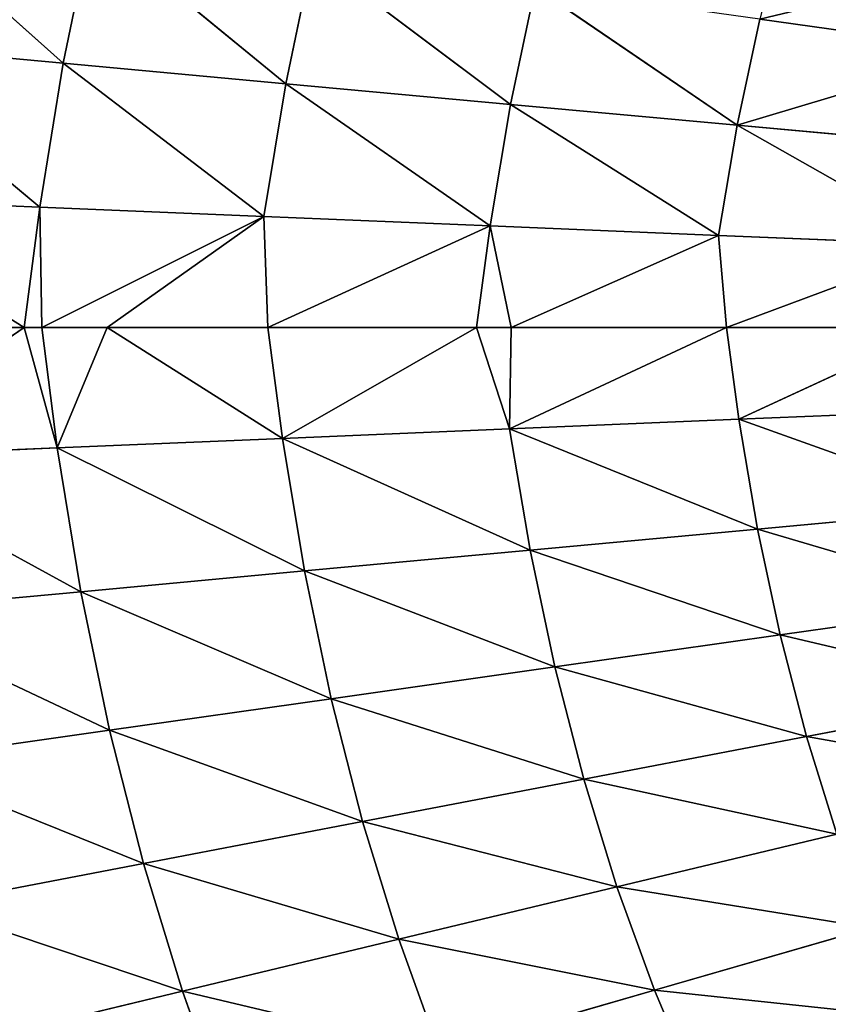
# Model space of a CAD drawing. Extents: x 0 to 500, y 0 to 390.
# Tile 220 of 256: x 140 to 170, y 170 to 206. Entities that reach past the tile are written whole.
import ezdxf

# ---------------------------------------------------------------- set-up
doc = ezdxf.new("R2010")
doc.units = 0
doc.header["$LTSCALE"] = 25.4
doc.layers.get('0').update_dxf_attribs({"linetype": 'CONTINUOUS'})

# ---------------------------------------------------------------- blocks, each defined once
blk = doc.blocks.new('ATLANTA505_-_S_STL')
at = {"color": 0}
for p, q in [((140.25, 29.664, 194.991), (129.891, 30.931, 194.991)), ((140.25, 29.664, 194.991), (129.891, 30.931, 194.991)), ((140.831, 29.609, 190.487), (132.519, 30.598, 190.141)), ((132.519, 30.598, 190.141), (140.25, 29.664, 194.991)), ((132.519, 30.598, 190.141), (140.25, 29.664, 194.991)), ((140.831, 29.609, 190.487), (132.519, 30.598, 190.141)), ((133.139, 30.519, 199.851), (140.25, 29.664, 194.991)), ((133.139, 30.519, 199.851), (140.25, 29.664, 194.991)), ((133.139, 30.519, 199.851), (141.487, 29.537, 199.501)), ((133.139, 30.519, 199.851), (141.487, 29.537, 199.501)), ((133.139, 30.519, 199.851), (142.375, 29.478, 204.889)), ((133.139, 30.519, 199.851), (142.375, 29.478, 204.889)), ((141.716, 29.549, 185.097), (133.458, 30.525, 184.336)), ((133.458, 30.525, 184.336), (140.831, 29.609, 190.487)), ((133.458, 30.525, 184.336), (140.831, 29.609, 190.487)), ((141.716, 29.549, 185.097), (133.458, 30.525, 184.336)), ((134.081, 30.447, 205.658), (142.375, 29.478, 204.889)), ((134.081, 30.447, 205.658), (142.375, 29.478, 204.889)), ((134.081, 30.447, 205.658), (143.452, 29.428, 210.078)), ((134.081, 30.447, 205.658), (143.452, 29.428, 210.078)), ((141.716, 29.549, 185.097), (134.6, 30.463, 178.744)), ((141.716, 29.549, 185.097), (134.6, 30.463, 178.744)), ((135.228, 30.385, 211.25), (143.452, 29.428, 210.078)), ((135.228, 30.385, 211.25), (143.452, 29.428, 210.078)), ((135.228, 30.385, 211.25), (144.718, 29.386, 215.068)), ((135.228, 30.385, 211.25), (144.718, 29.386, 215.068)), ((136.581, 30.334, 216.627), (144.718, 29.386, 215.068)), ((136.581, 30.334, 216.627), (144.718, 29.386, 215.068)), ((136.581, 30.334, 216.627), (146.177, 29.353, 219.857)), ((136.581, 30.334, 216.627), (146.177, 29.353, 219.857)), ((138.142, 30.294, 221.786), (146.177, 29.353, 219.857)), ((138.142, 30.294, 221.786), (146.177, 29.353, 219.857)), ((140.905, 29.591, 194.991), (140.25, 29.664, 194.991)), ((140.25, 29.664, 194.991), (141.487, 29.537, 199.501)), ((140.25, 29.664, 194.991), (141.487, 29.537, 199.501)), ((140.831, 29.609, 190.487), (140.25, 29.664, 194.991)), ((140.905, 29.591, 194.991), (140.25, 29.664, 194.991)), ((140.831, 29.609, 190.487), (140.25, 29.664, 194.991)), ((149.232, 28.75, 190.837), (140.831, 29.609, 190.487)), ((140.831, 29.609, 190.487), (140.905, 29.591, 194.991)), ((140.831, 29.609, 190.487), (140.905, 29.591, 194.991)), ((141.716, 29.549, 185.097), (140.831, 29.609, 190.487)), ((149.232, 28.75, 190.837), (140.831, 29.609, 190.487)), ((141.716, 29.549, 185.097), (140.831, 29.609, 190.487)), ((143.354, 29.328, 194.991), (140.905, 29.591, 194.991)), ((140.905, 29.591, 194.991), (141.487, 29.537, 199.501)), ((140.905, 29.591, 194.991), (141.487, 29.537, 199.501)), ((149.232, 28.75, 190.837), (140.905, 29.591, 194.991)), ((143.354, 29.328, 194.991), (140.905, 29.591, 194.991)), ((149.232, 28.75, 190.837), (140.905, 29.591, 194.991)), ((141.487, 29.537, 199.501), (143.354, 29.328, 194.991)), ((142.375, 29.478, 204.889), (141.487, 29.537, 199.501)), ((150.754, 28.638, 204.113), (141.487, 29.537, 199.501)), ((142.375, 29.478, 204.889), (141.487, 29.537, 199.501)), ((150.754, 28.638, 204.113), (141.487, 29.537, 199.501)), ((149.925, 28.685, 199.147), (141.487, 29.537, 199.501)), ((149.925, 28.685, 199.147), (141.487, 29.537, 199.501)), ((141.487, 29.537, 199.501), (143.354, 29.328, 194.991)), ((150.059, 28.702, 185.865), (141.716, 29.549, 185.097)), ((141.716, 29.549, 185.097), (149.232, 28.75, 190.837)), ((141.716, 29.549, 185.097), (149.232, 28.75, 190.837)), ((141.716, 29.549, 185.097), (142.789, 29.498, 179.904)), ((141.716, 29.549, 185.097), (142.789, 29.498, 179.904)), ((150.059, 28.702, 185.865), (141.716, 29.549, 185.097)), ((143.452, 29.428, 210.078), (142.375, 29.478, 204.889)), ((151.756, 28.597, 208.897), (142.375, 29.478, 204.889)), ((143.452, 29.428, 210.078), (142.375, 29.478, 204.889)), ((151.756, 28.597, 208.897), (142.375, 29.478, 204.889)), ((150.754, 28.638, 204.113), (142.375, 29.478, 204.889)), ((150.754, 28.638, 204.113), (142.375, 29.478, 204.889)), ((150.059, 28.702, 185.865), (142.789, 29.498, 179.904)), ((150.059, 28.702, 185.865), (142.789, 29.498, 179.904)), ((149.925, 28.685, 199.147), (143.354, 29.328, 194.991)), ((149.925, 28.685, 199.147), (143.354, 29.328, 194.991)), ((149.378, 28.729, 194.991), (143.354, 29.328, 194.991)), ((149.232, 28.75, 190.837), (143.354, 29.328, 194.991)), ((149.378, 28.729, 194.991), (143.354, 29.328, 194.991)), ((149.232, 28.75, 190.837), (143.354, 29.328, 194.991)), ((144.718, 29.386, 215.068), (143.452, 29.428, 210.078)), ((152.934, 28.564, 213.497), (143.452, 29.428, 210.078)), ((144.718, 29.386, 215.068), (143.452, 29.428, 210.078)), ((152.934, 28.564, 213.497), (143.452, 29.428, 210.078)), ((151.756, 28.597, 208.897), (143.452, 29.428, 210.078)), ((151.756, 28.597, 208.897), (143.452, 29.428, 210.078)), ((146.177, 29.353, 219.857), (144.718, 29.386, 215.068)), ((154.287, 28.538, 217.911), (144.718, 29.386, 215.068)), ((146.177, 29.353, 219.857), (144.718, 29.386, 215.068)), ((154.287, 28.538, 217.911), (144.718, 29.386, 215.068)), ((152.934, 28.564, 213.497), (144.718, 29.386, 215.068)), ((152.934, 28.564, 213.497), (144.718, 29.386, 215.068)), ((147.829, 29.328, 224.443), (146.177, 29.353, 219.857)), ((154.287, 28.538, 217.911), (146.177, 29.353, 219.857)), ((147.829, 29.328, 224.443), (146.177, 29.353, 219.857)), ((154.287, 28.538, 217.911), (146.177, 29.353, 219.857)), ((157.714, 28.009, 191.189), (149.232, 28.75, 190.837)), ((149.232, 28.75, 190.837), (149.378, 28.729, 194.991)), ((149.232, 28.75, 190.837), (149.378, 28.729, 194.991)), ((150.059, 28.702, 185.865), (149.232, 28.75, 190.837)), ((157.714, 28.009, 191.189), (149.232, 28.75, 190.837)), ((150.059, 28.702, 185.865), (149.232, 28.75, 190.837)), ((157.207, 28.044, 194.991), (149.378, 28.729, 194.991)), ((149.378, 28.729, 194.991), (149.925, 28.685, 199.147)), ((149.378, 28.729, 194.991), (149.925, 28.685, 199.147)), ((157.207, 28.044, 194.991), (149.378, 28.729, 194.991)), ((149.925, 28.685, 199.147), (157.207, 28.044, 194.991)), ((149.925, 28.685, 199.147), (157.207, 28.044, 194.991)), ((149.925, 28.685, 199.147), (158.443, 27.951, 198.791)), ((149.925, 28.685, 199.147), (158.443, 27.951, 198.791)), ((149.925, 28.685, 199.147), (159.211, 27.914, 203.332)), ((149.925, 28.685, 199.147), (159.211, 27.914, 203.332)), ((149.925, 28.685, 199.147), (150.754, 28.638, 204.113)), ((149.925, 28.685, 199.147), (150.754, 28.638, 204.113)), ((158.48, 27.971, 186.638), (150.059, 28.702, 185.865)), ((150.059, 28.702, 185.865), (157.714, 28.009, 191.189)), ((150.059, 28.702, 185.865), (157.714, 28.009, 191.189)), ((150.059, 28.702, 185.865), (151.059, 28.661, 181.074)), ((150.059, 28.702, 185.865), (151.059, 28.661, 181.074)), ((158.48, 27.971, 186.638), (150.059, 28.702, 185.865)), ((150.754, 28.638, 204.113), (159.211, 27.914, 203.332)), ((150.754, 28.638, 204.113), (159.211, 27.914, 203.332)), ((150.754, 28.638, 204.113), (160.135, 27.882, 207.706)), ((150.754, 28.638, 204.113), (160.135, 27.882, 207.706)), ((150.754, 28.638, 204.113), (151.756, 28.597, 208.897)), ((150.754, 28.638, 204.113), (151.756, 28.597, 208.897)), ((158.48, 27.971, 186.638), (151.059, 28.661, 181.074)), ((158.48, 27.971, 186.638), (151.059, 28.661, 181.074)), ((151.756, 28.597, 208.897), (160.135, 27.882, 207.706)), ((151.756, 28.597, 208.897), (160.135, 27.882, 207.706)), ((151.756, 28.597, 208.897), (161.219, 27.856, 211.913)), ((151.756, 28.597, 208.897), (161.219, 27.856, 211.913)), ((151.756, 28.597, 208.897), (152.934, 28.564, 213.497)), ((151.756, 28.597, 208.897), (152.934, 28.564, 213.497)), ((152.934, 28.564, 213.497), (161.219, 27.856, 211.913)), ((152.934, 28.564, 213.497), (161.219, 27.856, 211.913)), ((152.934, 28.564, 213.497), (162.464, 27.835, 215.951)), ((152.934, 28.564, 213.497), (162.464, 27.835, 215.951)), ((152.934, 28.564, 213.497), (154.287, 28.538, 217.911)), ((152.934, 28.564, 213.497), (154.287, 28.538, 217.911)), ((154.287, 28.538, 217.911), (162.464, 27.835, 215.951)), ((154.287, 28.538, 217.911), (162.464, 27.835, 215.951)), ((154.287, 28.538, 217.911), (155.817, 28.518, 222.14)), ((154.287, 28.538, 217.911), (155.817, 28.518, 222.14)), ((155.817, 28.518, 222.14), (163.87, 27.819, 219.819)), ((155.817, 28.518, 222.14), (163.87, 27.819, 219.819)), ((158.499, 27.941, 194.991), (157.207, 28.044, 194.991)), ((157.207, 28.044, 194.991), (158.443, 27.951, 198.791)), ((157.207, 28.044, 194.991), (158.443, 27.951, 198.791)), ((157.714, 28.009, 191.189), (157.207, 28.044, 194.991)), ((158.499, 27.941, 194.991), (157.207, 28.044, 194.991)), ((157.714, 28.009, 191.189), (157.207, 28.044, 194.991)), ((166.268, 27.375, 191.543), (157.714, 28.009, 191.189)), ((157.714, 28.009, 191.189), (158.499, 27.941, 194.991)), ((157.714, 28.009, 191.189), (158.499, 27.941, 194.991)), ((158.48, 27.971, 186.638), (157.714, 28.009, 191.189)), ((166.268, 27.375, 191.543), (157.714, 28.009, 191.189)), ((158.48, 27.971, 186.638), (157.714, 28.009, 191.189)), ((167.737, 27.294, 202.546), (158.443, 27.951, 198.791)), ((158.443, 27.951, 198.791), (159.211, 27.914, 203.332)), ((167.737, 27.294, 202.546), (158.443, 27.951, 198.791)), ((167.034, 27.323, 198.433), (158.443, 27.951, 198.791)), ((167.034, 27.323, 198.433), (158.443, 27.951, 198.791)), ((158.499, 27.941, 194.991), (158.443, 27.951, 198.791)), ((158.499, 27.941, 194.991), (158.443, 27.951, 198.791)), ((158.443, 27.951, 198.791), (159.211, 27.914, 203.332)), ((166.971, 27.345, 187.416), (158.48, 27.971, 186.638)), ((158.48, 27.971, 186.638), (166.268, 27.375, 191.543)), ((158.48, 27.971, 186.638), (166.268, 27.375, 191.543)), ((158.48, 27.971, 186.638), (159.404, 27.939, 182.252)), ((158.48, 27.971, 186.638), (159.404, 27.939, 182.252)), ((166.971, 27.345, 187.416), (158.48, 27.971, 186.638)), ((166.568, 27.35, 194.991), (158.499, 27.941, 194.991)), ((166.268, 27.375, 191.543), (158.499, 27.941, 194.991)), ((166.568, 27.35, 194.991), (158.499, 27.941, 194.991)), ((166.268, 27.375, 191.543), (158.499, 27.941, 194.991)), ((168.581, 27.269, 206.508), (159.211, 27.914, 203.332)), ((159.211, 27.914, 203.332), (160.135, 27.882, 207.706)), ((168.581, 27.269, 206.508), (159.211, 27.914, 203.332)), ((167.737, 27.294, 202.546), (159.211, 27.914, 203.332)), ((167.737, 27.294, 202.546), (159.211, 27.914, 203.332)), ((159.211, 27.914, 203.332), (160.135, 27.882, 207.706)), ((166.971, 27.345, 187.416), (159.404, 27.939, 182.252)), ((166.971, 27.345, 187.416), (159.404, 27.939, 182.252)), ((169.569, 27.249, 210.319), (160.135, 27.882, 207.706)), ((160.135, 27.882, 207.706), (161.219, 27.856, 211.913)), ((169.569, 27.249, 210.319), (160.135, 27.882, 207.706)), ((168.581, 27.269, 206.508), (160.135, 27.882, 207.706)), ((168.581, 27.269, 206.508), (160.135, 27.882, 207.706)), ((160.135, 27.882, 207.706), (161.219, 27.856, 211.913)), ((169.569, 27.249, 210.319), (161.219, 27.856, 211.913)), ((161.219, 27.856, 211.913), (162.464, 27.835, 215.951)), ((169.569, 27.249, 210.319), (161.219, 27.856, 211.913)), ((161.219, 27.856, 211.913), (162.464, 27.835, 215.951)), ((170.702, 27.233, 213.977), (162.464, 27.835, 215.951)), ((162.464, 27.835, 215.951), (163.87, 27.819, 219.819)), ((170.702, 27.233, 213.977), (162.464, 27.835, 215.951)), ((162.464, 27.835, 215.951), (163.87, 27.819, 219.819)), ((171.981, 27.221, 217.481), (163.87, 27.819, 219.819)), ((163.87, 27.819, 219.819), (165.436, 27.809, 223.518)), ((171.981, 27.221, 217.481), (163.87, 27.819, 219.819)), ((163.87, 27.819, 219.819), (165.436, 27.809, 223.518)), ((174.888, 26.834, 191.9), (166.268, 27.375, 191.543)), ((166.268, 27.375, 191.543), (166.568, 27.35, 194.991)), ((166.268, 27.375, 191.543), (166.568, 27.35, 194.991)), ((166.971, 27.345, 187.416), (166.268, 27.375, 191.543)), ((174.888, 26.834, 191.9), (166.268, 27.375, 191.543)), ((166.971, 27.345, 187.416), (166.268, 27.375, 191.543)), ((174.465, 26.855, 194.991), (166.568, 27.35, 194.991)), ((166.568, 27.35, 194.991), (167.034, 27.323, 198.433)), ((166.568, 27.35, 194.991), (167.034, 27.323, 198.433)), ((174.465, 26.855, 194.991), (166.568, 27.35, 194.991)), ((175.524, 26.812, 188.199), (166.971, 27.345, 187.416)), ((166.971, 27.345, 187.416), (174.888, 26.834, 191.9)), ((166.971, 27.345, 187.416), (174.888, 26.834, 191.9)), ((166.971, 27.345, 187.416), (167.816, 27.32, 183.438)), ((175.524, 26.812, 188.199), (166.971, 27.345, 187.416)), ((166.971, 27.345, 187.416), (167.816, 27.32, 183.438)), ((167.034, 27.323, 198.433), (174.465, 26.855, 194.991)), ((167.737, 27.294, 202.546), (167.034, 27.323, 198.433)), ((167.034, 27.323, 198.433), (174.465, 26.855, 194.991)), ((167.034, 27.323, 198.433), (175.689, 26.789, 198.072)), ((167.034, 27.323, 198.433), (175.689, 26.789, 198.072)), ((167.034, 27.323, 198.433), (176.324, 26.767, 201.754)), ((167.034, 27.323, 198.433), (176.324, 26.767, 201.754)), ((167.737, 27.294, 202.546), (167.034, 27.323, 198.433)), ((168.581, 27.269, 206.508), (167.737, 27.294, 202.546)), ((167.737, 27.294, 202.546), (176.324, 26.767, 201.754)), ((167.737, 27.294, 202.546), (176.324, 26.767, 201.754)), ((167.737, 27.294, 202.546), (177.086, 26.748, 205.302)), ((167.737, 27.294, 202.546), (177.086, 26.748, 205.302)), ((168.581, 27.269, 206.508), (167.737, 27.294, 202.546)), ((167.816, 27.32, 183.438), (176.286, 26.793, 184.632)), ((167.816, 27.32, 183.438), (176.286, 26.793, 184.632)), ((169.569, 27.249, 210.319), (168.581, 27.269, 206.508)), ((168.581, 27.269, 206.508), (177.086, 26.748, 205.302)), ((168.581, 27.269, 206.508), (177.086, 26.748, 205.302)), ((169.569, 27.249, 210.319), (168.581, 27.269, 206.508)), ((170.702, 27.233, 213.977), (169.569, 27.249, 210.319)), ((169.569, 27.249, 210.319), (177.975, 26.732, 208.715)), ((169.569, 27.249, 210.319), (177.975, 26.732, 208.715)), ((170.702, 27.233, 213.977), (169.569, 27.249, 210.319))]:
    blk.add_line(p, q, dxfattribs=at)
mesh = blk.add_polyface(dxfattribs=at)
corners = [(133.139, 30.519, 199.851), (140.25, 29.664, 194.991), (129.891, 30.931, 194.991)]
mesh.append_faces([[corners[k] for k in face] for face in [(0, 1, 2)]], dxfattribs={"color": 0})
mesh = blk.add_polyface(dxfattribs=at)
corners = [(140.25, 29.664, 194.991), (132.519, 30.598, 190.141), (129.891, 30.931, 194.991)]
mesh.append_faces([[corners[k] for k in face] for face in [(0, 1, 2)]], dxfattribs={"color": 0})
mesh = blk.add_polyface(dxfattribs=at)
corners = [(140.25, 29.664, 194.991), (140.831, 29.609, 190.487), (132.519, 30.598, 190.141)]
mesh.append_faces([[corners[k] for k in face] for face in [(0, 1, 2)]], dxfattribs={"color": 0})
mesh = blk.add_polyface(dxfattribs=at)
corners = [(140.831, 29.609, 190.487), (133.458, 30.525, 184.336), (132.519, 30.598, 190.141)]
mesh.append_faces([[corners[k] for k in face] for face in [(0, 1, 2)]], dxfattribs={"color": 0})
mesh = blk.add_polyface(dxfattribs=at)
corners = [(133.139, 30.519, 199.851), (141.487, 29.537, 199.501), (140.25, 29.664, 194.991)]
mesh.append_faces([[corners[k] for k in face] for face in [(0, 1, 2)]], dxfattribs={"color": 0})
mesh = blk.add_polyface(dxfattribs=at)
corners = [(142.375, 29.478, 204.889), (141.487, 29.537, 199.501), (133.139, 30.519, 199.851)]
mesh.append_faces([[corners[k] for k in face] for face in [(0, 1, 2)]], dxfattribs={"color": 0})
mesh = blk.add_polyface(dxfattribs=at)
corners = [(134.081, 30.447, 205.658), (142.375, 29.478, 204.889), (133.139, 30.519, 199.851)]
mesh.append_faces([[corners[k] for k in face] for face in [(0, 1, 2)]], dxfattribs={"color": 0})
mesh = blk.add_polyface(dxfattribs=at)
corners = [(140.831, 29.609, 190.487), (141.716, 29.549, 185.097), (133.458, 30.525, 184.336)]
mesh.append_faces([[corners[k] for k in face] for face in [(0, 1, 2)]], dxfattribs={"color": 0})
mesh = blk.add_polyface(dxfattribs=at)
corners = [(141.716, 29.549, 185.097), (134.6, 30.463, 178.744), (133.458, 30.525, 184.336)]
mesh.append_faces([[corners[k] for k in face] for face in [(0, 1, 2)]], dxfattribs={"color": 0})
mesh = blk.add_polyface(dxfattribs=at)
corners = [(143.452, 29.428, 210.078), (142.375, 29.478, 204.889), (134.081, 30.447, 205.658)]
mesh.append_faces([[corners[k] for k in face] for face in [(0, 1, 2)]], dxfattribs={"color": 0})
mesh = blk.add_polyface(dxfattribs=at)
corners = [(135.228, 30.385, 211.25), (143.452, 29.428, 210.078), (134.081, 30.447, 205.658)]
mesh.append_faces([[corners[k] for k in face] for face in [(0, 1, 2)]], dxfattribs={"color": 0})
mesh = blk.add_polyface(dxfattribs=at)
corners = [(141.716, 29.549, 185.097), (142.789, 29.498, 179.904), (134.6, 30.463, 178.744)]
mesh.append_faces([[corners[k] for k in face] for face in [(0, 1, 2)]], dxfattribs={"color": 0})
mesh = blk.add_polyface(dxfattribs=at)
corners = [(144.718, 29.386, 215.068), (143.452, 29.428, 210.078), (135.228, 30.385, 211.25)]
mesh.append_faces([[corners[k] for k in face] for face in [(0, 1, 2)]], dxfattribs={"color": 0})
mesh = blk.add_polyface(dxfattribs=at)
corners = [(136.581, 30.334, 216.627), (144.718, 29.386, 215.068), (135.228, 30.385, 211.25)]
mesh.append_faces([[corners[k] for k in face] for face in [(0, 1, 2)]], dxfattribs={"color": 0})
mesh = blk.add_polyface(dxfattribs=at)
corners = [(146.177, 29.353, 219.857), (144.718, 29.386, 215.068), (136.581, 30.334, 216.627)]
mesh.append_faces([[corners[k] for k in face] for face in [(0, 1, 2)]], dxfattribs={"color": 0})
mesh = blk.add_polyface(dxfattribs=at)
corners = [(138.142, 30.294, 221.786), (146.177, 29.353, 219.857), (136.581, 30.334, 216.627)]
mesh.append_faces([[corners[k] for k in face] for face in [(0, 1, 2)]], dxfattribs={"color": 0})
mesh = blk.add_polyface(dxfattribs=at)
corners = [(147.829, 29.328, 224.443), (146.177, 29.353, 219.857), (138.142, 30.294, 221.786)]
mesh.append_faces([[corners[k] for k in face] for face in [(0, 1, 2)]], dxfattribs={"color": 0})
mesh = blk.add_polyface(dxfattribs=at)
corners = [(141.487, 29.537, 199.501), (140.905, 29.591, 194.991), (140.25, 29.664, 194.991)]
mesh.append_faces([[corners[k] for k in face] for face in [(0, 1, 2)]], dxfattribs={"color": 0})
mesh = blk.add_polyface(dxfattribs=at)
corners = [(140.905, 29.591, 194.991), (140.831, 29.609, 190.487), (140.25, 29.664, 194.991)]
mesh.append_faces([[corners[k] for k in face] for face in [(0, 1, 2)]], dxfattribs={"color": 0})
mesh = blk.add_polyface(dxfattribs=at)
corners = [(140.905, 29.591, 194.991), (149.232, 28.75, 190.837), (140.831, 29.609, 190.487)]
mesh.append_faces([[corners[k] for k in face] for face in [(0, 1, 2)]], dxfattribs={"color": 0})
mesh = blk.add_polyface(dxfattribs=at)
corners = [(149.232, 28.75, 190.837), (141.716, 29.549, 185.097), (140.831, 29.609, 190.487)]
mesh.append_faces([[corners[k] for k in face] for face in [(0, 1, 2)]], dxfattribs={"color": 0})
mesh = blk.add_polyface(dxfattribs=at)
corners = [(141.487, 29.537, 199.501), (143.354, 29.328, 194.991), (140.905, 29.591, 194.991)]
mesh.append_faces([[corners[k] for k in face] for face in [(0, 1, 2)]], dxfattribs={"color": 0})
mesh = blk.add_polyface(dxfattribs=at)
corners = [(143.354, 29.328, 194.991), (149.232, 28.75, 190.837), (140.905, 29.591, 194.991)]
mesh.append_faces([[corners[k] for k in face] for face in [(0, 1, 2)]], dxfattribs={"color": 0})
mesh = blk.add_polyface(dxfattribs=at)
corners = [(142.375, 29.478, 204.889), (150.754, 28.638, 204.113), (141.487, 29.537, 199.501)]
mesh.append_faces([[corners[k] for k in face] for face in [(0, 1, 2)]], dxfattribs={"color": 0})
mesh = blk.add_polyface(dxfattribs=at)
corners = [(150.754, 28.638, 204.113), (149.925, 28.685, 199.147), (141.487, 29.537, 199.501)]
mesh.append_faces([[corners[k] for k in face] for face in [(0, 1, 2)]], dxfattribs={"color": 0})
mesh = blk.add_polyface(dxfattribs=at)
corners = [(141.487, 29.537, 199.501), (149.925, 28.685, 199.147), (143.354, 29.328, 194.991)]
mesh.append_faces([[corners[k] for k in face] for face in [(0, 1, 2)]], dxfattribs={"color": 0})
mesh = blk.add_polyface(dxfattribs=at)
corners = [(149.232, 28.75, 190.837), (150.059, 28.702, 185.865), (141.716, 29.549, 185.097)]
mesh.append_faces([[corners[k] for k in face] for face in [(0, 1, 2)]], dxfattribs={"color": 0})
mesh = blk.add_polyface(dxfattribs=at)
corners = [(150.059, 28.702, 185.865), (142.789, 29.498, 179.904), (141.716, 29.549, 185.097)]
mesh.append_faces([[corners[k] for k in face] for face in [(0, 1, 2)]], dxfattribs={"color": 0})
mesh = blk.add_polyface(dxfattribs=at)
corners = [(143.452, 29.428, 210.078), (151.756, 28.597, 208.897), (142.375, 29.478, 204.889)]
mesh.append_faces([[corners[k] for k in face] for face in [(0, 1, 2)]], dxfattribs={"color": 0})
mesh = blk.add_polyface(dxfattribs=at)
corners = [(151.756, 28.597, 208.897), (150.754, 28.638, 204.113), (142.375, 29.478, 204.889)]
mesh.append_faces([[corners[k] for k in face] for face in [(0, 1, 2)]], dxfattribs={"color": 0})
mesh = blk.add_polyface(dxfattribs=at)
corners = [(150.059, 28.702, 185.865), (151.059, 28.661, 181.074), (142.789, 29.498, 179.904)]
mesh.append_faces([[corners[k] for k in face] for face in [(0, 1, 2)]], dxfattribs={"color": 0})
mesh = blk.add_polyface(dxfattribs=at)
corners = [(149.925, 28.685, 199.147), (149.378, 28.729, 194.991), (143.354, 29.328, 194.991)]
mesh.append_faces([[corners[k] for k in face] for face in [(0, 1, 2)]], dxfattribs={"color": 0})
mesh = blk.add_polyface(dxfattribs=at)
corners = [(149.378, 28.729, 194.991), (149.232, 28.75, 190.837), (143.354, 29.328, 194.991)]
mesh.append_faces([[corners[k] for k in face] for face in [(0, 1, 2)]], dxfattribs={"color": 0})
mesh = blk.add_polyface(dxfattribs=at)
corners = [(144.718, 29.386, 215.068), (152.934, 28.564, 213.497), (143.452, 29.428, 210.078)]
mesh.append_faces([[corners[k] for k in face] for face in [(0, 1, 2)]], dxfattribs={"color": 0})
mesh = blk.add_polyface(dxfattribs=at)
corners = [(152.934, 28.564, 213.497), (151.756, 28.597, 208.897), (143.452, 29.428, 210.078)]
mesh.append_faces([[corners[k] for k in face] for face in [(0, 1, 2)]], dxfattribs={"color": 0})
mesh = blk.add_polyface(dxfattribs=at)
corners = [(146.177, 29.353, 219.857), (154.287, 28.538, 217.911), (144.718, 29.386, 215.068)]
mesh.append_faces([[corners[k] for k in face] for face in [(0, 1, 2)]], dxfattribs={"color": 0})
mesh = blk.add_polyface(dxfattribs=at)
corners = [(154.287, 28.538, 217.911), (152.934, 28.564, 213.497), (144.718, 29.386, 215.068)]
mesh.append_faces([[corners[k] for k in face] for face in [(0, 1, 2)]], dxfattribs={"color": 0})
mesh = blk.add_polyface(dxfattribs=at)
corners = [(146.177, 29.353, 219.857), (155.817, 28.518, 222.14), (154.287, 28.538, 217.911), (147.829, 29.328, 224.443)]
mesh.append_faces([[corners[k] for k in face] for face in [(0, 1, 2), (1, 0, 3)]], dxfattribs={"vtx0": -1, "color": 0})
mesh = blk.add_polyface(dxfattribs=at)
corners = [(149.378, 28.729, 194.991), (157.714, 28.009, 191.189), (149.232, 28.75, 190.837), (157.207, 28.044, 194.991)]
mesh.append_faces([[corners[k] for k in face] for face in [(0, 1, 2), (1, 0, 3)]], dxfattribs={"vtx0": -1, "color": 0})
mesh = blk.add_polyface(dxfattribs=at)
corners = [(157.714, 28.009, 191.189), (150.059, 28.702, 185.865), (149.232, 28.75, 190.837)]
mesh.append_faces([[corners[k] for k in face] for face in [(0, 1, 2)]], dxfattribs={"color": 0})
mesh = blk.add_polyface(dxfattribs=at)
corners = [(149.925, 28.685, 199.147), (157.207, 28.044, 194.991), (149.378, 28.729, 194.991)]
mesh.append_faces([[corners[k] for k in face] for face in [(0, 1, 2)]], dxfattribs={"color": 0})
mesh = blk.add_polyface(dxfattribs=at)
corners = [(149.925, 28.685, 199.147), (158.443, 27.951, 198.791), (157.207, 28.044, 194.991)]
mesh.append_faces([[corners[k] for k in face] for face in [(0, 1, 2)]], dxfattribs={"color": 0})
mesh = blk.add_polyface(dxfattribs=at)
corners = [(159.211, 27.914, 203.332), (158.443, 27.951, 198.791), (149.925, 28.685, 199.147)]
mesh.append_faces([[corners[k] for k in face] for face in [(0, 1, 2)]], dxfattribs={"color": 0})
mesh = blk.add_polyface(dxfattribs=at)
corners = [(150.754, 28.638, 204.113), (159.211, 27.914, 203.332), (149.925, 28.685, 199.147)]
mesh.append_faces([[corners[k] for k in face] for face in [(0, 1, 2)]], dxfattribs={"color": 0})
mesh = blk.add_polyface(dxfattribs=at)
corners = [(157.714, 28.009, 191.189), (158.48, 27.971, 186.638), (150.059, 28.702, 185.865)]
mesh.append_faces([[corners[k] for k in face] for face in [(0, 1, 2)]], dxfattribs={"color": 0})
mesh = blk.add_polyface(dxfattribs=at)
corners = [(158.48, 27.971, 186.638), (151.059, 28.661, 181.074), (150.059, 28.702, 185.865)]
mesh.append_faces([[corners[k] for k in face] for face in [(0, 1, 2)]], dxfattribs={"color": 0})
mesh = blk.add_polyface(dxfattribs=at)
corners = [(160.135, 27.882, 207.706), (159.211, 27.914, 203.332), (150.754, 28.638, 204.113)]
mesh.append_faces([[corners[k] for k in face] for face in [(0, 1, 2)]], dxfattribs={"color": 0})
mesh = blk.add_polyface(dxfattribs=at)
corners = [(151.756, 28.597, 208.897), (160.135, 27.882, 207.706), (150.754, 28.638, 204.113)]
mesh.append_faces([[corners[k] for k in face] for face in [(0, 1, 2)]], dxfattribs={"color": 0})
mesh = blk.add_polyface(dxfattribs=at)
corners = [(158.48, 27.971, 186.638), (159.404, 27.939, 182.252), (151.059, 28.661, 181.074)]
mesh.append_faces([[corners[k] for k in face] for face in [(0, 1, 2)]], dxfattribs={"color": 0})
mesh = blk.add_polyface(dxfattribs=at)
corners = [(161.219, 27.856, 211.913), (160.135, 27.882, 207.706), (151.756, 28.597, 208.897)]
mesh.append_faces([[corners[k] for k in face] for face in [(0, 1, 2)]], dxfattribs={"color": 0})
mesh = blk.add_polyface(dxfattribs=at)
corners = [(152.934, 28.564, 213.497), (161.219, 27.856, 211.913), (151.756, 28.597, 208.897)]
mesh.append_faces([[corners[k] for k in face] for face in [(0, 1, 2)]], dxfattribs={"color": 0})
mesh = blk.add_polyface(dxfattribs=at)
corners = [(162.464, 27.835, 215.951), (161.219, 27.856, 211.913), (152.934, 28.564, 213.497)]
mesh.append_faces([[corners[k] for k in face] for face in [(0, 1, 2)]], dxfattribs={"color": 0})
mesh = blk.add_polyface(dxfattribs=at)
corners = [(154.287, 28.538, 217.911), (162.464, 27.835, 215.951), (152.934, 28.564, 213.497)]
mesh.append_faces([[corners[k] for k in face] for face in [(0, 1, 2)]], dxfattribs={"color": 0})
mesh = blk.add_polyface(dxfattribs=at)
corners = [(154.287, 28.538, 217.911), (163.87, 27.819, 219.819), (162.464, 27.835, 215.951), (155.817, 28.518, 222.14)]
mesh.append_faces([[corners[k] for k in face] for face in [(0, 1, 2), (1, 0, 3)]], dxfattribs={"vtx0": -1, "color": 0})
mesh = blk.add_polyface(dxfattribs=at)
corners = [(155.817, 28.518, 222.14), (165.436, 27.809, 223.518), (163.87, 27.819, 219.819), (157.524, 28.504, 226.183)]
mesh.append_faces([[corners[k] for k in face] for face in [(0, 1, 2), (1, 0, 3)]], dxfattribs={"vtx0": -1, "color": 0})
mesh = blk.add_polyface(dxfattribs=at)
corners = [(158.443, 27.951, 198.791), (158.499, 27.941, 194.991), (157.207, 28.044, 194.991)]
mesh.append_faces([[corners[k] for k in face] for face in [(0, 1, 2)]], dxfattribs={"color": 0})
mesh = blk.add_polyface(dxfattribs=at)
corners = [(158.499, 27.941, 194.991), (157.714, 28.009, 191.189), (157.207, 28.044, 194.991)]
mesh.append_faces([[corners[k] for k in face] for face in [(0, 1, 2)]], dxfattribs={"color": 0})
mesh = blk.add_polyface(dxfattribs=at)
corners = [(158.499, 27.941, 194.991), (166.268, 27.375, 191.543), (157.714, 28.009, 191.189)]
mesh.append_faces([[corners[k] for k in face] for face in [(0, 1, 2)]], dxfattribs={"color": 0})
mesh = blk.add_polyface(dxfattribs=at)
corners = [(166.268, 27.375, 191.543), (158.48, 27.971, 186.638), (157.714, 28.009, 191.189)]
mesh.append_faces([[corners[k] for k in face] for face in [(0, 1, 2)]], dxfattribs={"color": 0})
mesh = blk.add_polyface(dxfattribs=at)
corners = [(159.211, 27.914, 203.332), (167.737, 27.294, 202.546), (158.443, 27.951, 198.791)]
mesh.append_faces([[corners[k] for k in face] for face in [(0, 1, 2)]], dxfattribs={"color": 0})
mesh = blk.add_polyface(dxfattribs=at)
corners = [(167.737, 27.294, 202.546), (167.034, 27.323, 198.433), (158.443, 27.951, 198.791)]
mesh.append_faces([[corners[k] for k in face] for face in [(0, 1, 2)]], dxfattribs={"color": 0})
mesh = blk.add_polyface(dxfattribs=at)
corners = [(158.443, 27.951, 198.791), (166.568, 27.35, 194.991), (158.499, 27.941, 194.991), (167.034, 27.323, 198.433)]
mesh.append_faces([[corners[k] for k in face] for face in [(0, 1, 2), (1, 0, 3)]], dxfattribs={"vtx0": -1, "color": 0})
mesh = blk.add_polyface(dxfattribs=at)
corners = [(166.268, 27.375, 191.543), (166.971, 27.345, 187.416), (158.48, 27.971, 186.638)]
mesh.append_faces([[corners[k] for k in face] for face in [(0, 1, 2)]], dxfattribs={"color": 0})
mesh = blk.add_polyface(dxfattribs=at)
corners = [(166.971, 27.345, 187.416), (159.404, 27.939, 182.252), (158.48, 27.971, 186.638)]
mesh.append_faces([[corners[k] for k in face] for face in [(0, 1, 2)]], dxfattribs={"color": 0})
mesh = blk.add_polyface(dxfattribs=at)
corners = [(166.568, 27.35, 194.991), (166.268, 27.375, 191.543), (158.499, 27.941, 194.991)]
mesh.append_faces([[corners[k] for k in face] for face in [(0, 1, 2)]], dxfattribs={"color": 0})
mesh = blk.add_polyface(dxfattribs=at)
corners = [(160.135, 27.882, 207.706), (168.581, 27.269, 206.508), (159.211, 27.914, 203.332)]
mesh.append_faces([[corners[k] for k in face] for face in [(0, 1, 2)]], dxfattribs={"color": 0})
mesh = blk.add_polyface(dxfattribs=at)
corners = [(168.581, 27.269, 206.508), (167.737, 27.294, 202.546), (159.211, 27.914, 203.332)]
mesh.append_faces([[corners[k] for k in face] for face in [(0, 1, 2)]], dxfattribs={"color": 0})
mesh = blk.add_polyface(dxfattribs=at)
corners = [(166.971, 27.345, 187.416), (167.816, 27.32, 183.438), (159.404, 27.939, 182.252)]
mesh.append_faces([[corners[k] for k in face] for face in [(0, 1, 2)]], dxfattribs={"color": 0})
mesh = blk.add_polyface(dxfattribs=at)
corners = [(161.219, 27.856, 211.913), (169.569, 27.249, 210.319), (160.135, 27.882, 207.706)]
mesh.append_faces([[corners[k] for k in face] for face in [(0, 1, 2)]], dxfattribs={"color": 0})
mesh = blk.add_polyface(dxfattribs=at)
corners = [(169.569, 27.249, 210.319), (168.581, 27.269, 206.508), (160.135, 27.882, 207.706)]
mesh.append_faces([[corners[k] for k in face] for face in [(0, 1, 2)]], dxfattribs={"color": 0})
mesh = blk.add_polyface(dxfattribs=at)
corners = [(161.219, 27.856, 211.913), (170.702, 27.233, 213.977), (169.569, 27.249, 210.319), (162.464, 27.835, 215.951)]
mesh.append_faces([[corners[k] for k in face] for face in [(0, 1, 2), (1, 0, 3)]], dxfattribs={"vtx0": -1, "color": 0})
mesh = blk.add_polyface(dxfattribs=at)
corners = [(162.464, 27.835, 215.951), (171.981, 27.221, 217.481), (170.702, 27.233, 213.977), (163.87, 27.819, 219.819)]
mesh.append_faces([[corners[k] for k in face] for face in [(0, 1, 2), (1, 0, 3)]], dxfattribs={"vtx0": -1, "color": 0})
mesh = blk.add_polyface(dxfattribs=at)
corners = [(163.87, 27.819, 219.819), (173.405, 27.213, 220.833), (171.981, 27.221, 217.481), (165.436, 27.809, 223.518)]
mesh.append_faces([[corners[k] for k in face] for face in [(0, 1, 2), (1, 0, 3)]], dxfattribs={"vtx0": -1, "color": 0})
mesh = blk.add_polyface(dxfattribs=at)
corners = [(166.568, 27.35, 194.991), (174.888, 26.834, 191.9), (166.268, 27.375, 191.543), (174.465, 26.855, 194.991)]
mesh.append_faces([[corners[k] for k in face] for face in [(0, 1, 2), (1, 0, 3)]], dxfattribs={"vtx0": -1, "color": 0})
mesh = blk.add_polyface(dxfattribs=at)
corners = [(174.888, 26.834, 191.9), (166.971, 27.345, 187.416), (166.268, 27.375, 191.543)]
mesh.append_faces([[corners[k] for k in face] for face in [(0, 1, 2)]], dxfattribs={"color": 0})
mesh = blk.add_polyface(dxfattribs=at)
corners = [(167.034, 27.323, 198.433), (174.465, 26.855, 194.991), (166.568, 27.35, 194.991)]
mesh.append_faces([[corners[k] for k in face] for face in [(0, 1, 2)]], dxfattribs={"color": 0})
mesh = blk.add_polyface(dxfattribs=at)
corners = [(174.888, 26.834, 191.9), (175.524, 26.812, 188.199), (166.971, 27.345, 187.416)]
mesh.append_faces([[corners[k] for k in face] for face in [(0, 1, 2)]], dxfattribs={"color": 0})
mesh = blk.add_polyface(dxfattribs=at)
corners = [(166.971, 27.345, 187.416), (176.286, 26.793, 184.632), (167.816, 27.32, 183.438), (175.524, 26.812, 188.199)]
mesh.append_faces([[corners[k] for k in face] for face in [(0, 1, 2), (1, 0, 3)]], dxfattribs={"vtx0": -1, "color": 0})
mesh = blk.add_polyface(dxfattribs=at)
corners = [(167.034, 27.323, 198.433), (175.689, 26.789, 198.072), (174.465, 26.855, 194.991)]
mesh.append_faces([[corners[k] for k in face] for face in [(0, 1, 2)]], dxfattribs={"color": 0})
mesh = blk.add_polyface(dxfattribs=at)
corners = [(176.324, 26.767, 201.754), (175.689, 26.789, 198.072), (167.034, 27.323, 198.433)]
mesh.append_faces([[corners[k] for k in face] for face in [(0, 1, 2)]], dxfattribs={"color": 0})
mesh = blk.add_polyface(dxfattribs=at)
corners = [(167.737, 27.294, 202.546), (176.324, 26.767, 201.754), (167.034, 27.323, 198.433)]
mesh.append_faces([[corners[k] for k in face] for face in [(0, 1, 2)]], dxfattribs={"color": 0})
mesh = blk.add_polyface(dxfattribs=at)
corners = [(177.086, 26.748, 205.302), (176.324, 26.767, 201.754), (167.737, 27.294, 202.546)]
mesh.append_faces([[corners[k] for k in face] for face in [(0, 1, 2)]], dxfattribs={"color": 0})
mesh = blk.add_polyface(dxfattribs=at)
corners = [(168.581, 27.269, 206.508), (177.086, 26.748, 205.302), (167.737, 27.294, 202.546)]
mesh.append_faces([[corners[k] for k in face] for face in [(0, 1, 2)]], dxfattribs={"color": 0})
mesh = blk.add_polyface(dxfattribs=at)
corners = [(167.816, 27.32, 183.438), (177.177, 26.777, 181.2), (168.803, 27.299, 179.612), (176.286, 26.793, 184.632)]
mesh.append_faces([[corners[k] for k in face] for face in [(0, 1, 2), (1, 0, 3)]], dxfattribs={"vtx0": -1, "color": 0})
mesh = blk.add_polyface(dxfattribs=at)
corners = [(168.581, 27.269, 206.508), (177.975, 26.732, 208.715), (177.086, 26.748, 205.302), (169.569, 27.249, 210.319)]
mesh.append_faces([[corners[k] for k in face] for face in [(0, 1, 2), (1, 0, 3)]], dxfattribs={"vtx0": -1, "color": 0})
mesh = blk.add_polyface(dxfattribs=at)
corners = [(169.569, 27.249, 210.319), (178.995, 26.72, 211.99), (177.975, 26.732, 208.715), (170.702, 27.233, 213.977)]
mesh.append_faces([[corners[k] for k in face] for face in [(0, 1, 2), (1, 0, 3)]], dxfattribs={"vtx0": -1, "color": 0})

msp = doc.modelspace()

# ---------------------------------------------------------------- block references
at = {"color": 254, "extrusion": (0, -1, 1.11022e-16)}
msp.add_blockref('ATLANTA505_-_S_STL', (-0.149, -0.01, -389.852), dxfattribs=at)

doc.saveas('drawing.dxf')
